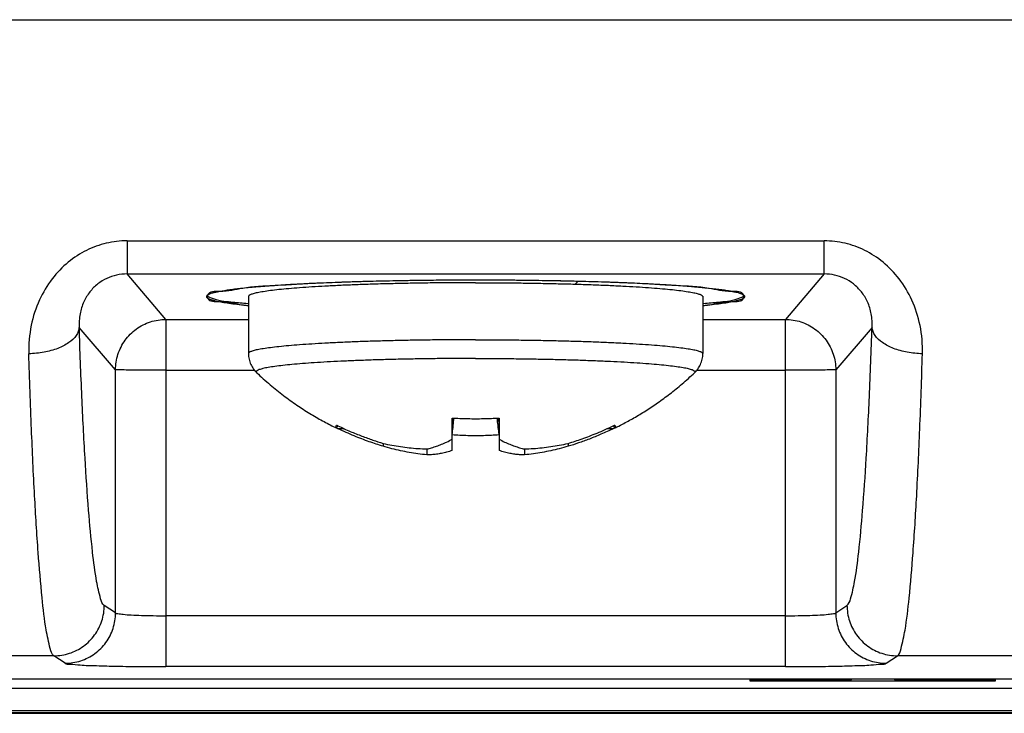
# Model space of a CAD drawing. Header units: inches. Extents: x 0 to 34, y 0 to 22.
# Tile 53 of 69: x 19.462 to 20.047, y 4.653 to 5.066. Entities that reach past the tile are written whole.
import ezdxf

# ---------------------------------------------------------------- set-up
doc = ezdxf.new("R2010")
doc.units = ezdxf.units.IN
doc.header["$LTSCALE"] = 1.87
doc.header["$MEASUREMENT"] = 0
doc.layers.get('0').update_dxf_attribs({"linetype": 'CONTINUOUS'})
doc.layers.add('COSMETIC', color=7, linetype='CONTINUOUS')
doc.layers.add('DATUMCURVES', color=7, linetype='CONTINUOUS')

msp = doc.modelspace()

# ---------------------------------------------------------------- linework, layer by layer
at = {"color": 7, "linetype": 'CONTINUOUS'}
for p, q in [((19.09676, 5.06567), (20.36947, 5.06567)), ((19.52595, 4.93424), (19.52595, 4.91455)), ((19.52596, 4.93424), (19.94027, 4.93424)), ((19.94027, 4.91455), (19.94027, 4.93424)), ((19.52595, 4.91455), (19.94027, 4.91455)), ((19.54908, 4.88757), (19.52595, 4.91455)), ((19.94027, 4.91455), (19.91714, 4.88757)), ((19.59811, 4.90111), (19.59811, 4.86723)), ((19.86811, 4.90111), (19.86811, 4.86723)), ((19.54908, 4.88757), (19.59811, 4.88757)), ((19.54908, 4.88757), (19.54908, 4.6812)), ((19.86811, 4.88757), (19.91714, 4.88757)), ((19.91714, 4.6812), (19.91714, 4.88757)), ((19.51912, 4.85761), (19.49758, 4.88274)), ((19.96865, 4.88274), (19.9471, 4.85761)), ((19.51912, 4.71318), (19.51912, 4.85761)), ((19.54908, 4.85736), (19.60173, 4.85736)), ((19.8645, 4.85736), (19.91714, 4.85736)), ((19.9471, 4.85761), (19.9471, 4.71318)), ((19.71911, 4.80965), (19.71911, 4.82847)), ((19.74711, 4.82847), (19.74711, 4.80965)), ((19.6504, 4.82305), (19.65027, 4.82308)), ((19.65506, 4.82262), (19.6513, 4.82262)), ((19.81492, 4.82262), (19.8111, 4.82262)), ((19.81595, 4.82308), (19.81582, 4.82305)), ((19.67811, 4.81386), (19.67811, 4.81215)), ((19.70411, 4.81057), (19.70411, 4.80703)), ((19.76212, 4.81057), (19.76212, 4.80703)), ((19.78811, 4.81386), (19.78811, 4.81215)), ((19.51912, 4.71318), (19.51246, 4.71762)), ((19.9471, 4.71318), (19.95377, 4.71762)), ((19.91714, 4.71145), (19.54908, 4.71145)), ((19.4825, 4.68763), (18.20474, 4.68763)), ((19.48916, 4.68319), (19.4825, 4.68763)), ((19.97706, 4.68319), (19.98373, 4.68763)), ((21.72248, 4.68763), (19.98373, 4.68763)), ((19.91714, 4.6812), (19.54908, 4.6812)), ((20.55748, 4.67369), (18.64974, 4.67369)), ((20.55277, 4.66816), (18.65277, 4.66818)), ((18.44766, 4.65346), (21.47956, 4.65346)), ((21.47906, 4.65377), (18.44817, 4.65377)), ((18.64974, 4.65514), (20.55748, 4.65514))]:
    msp.add_line(p, q, dxfattribs=at)
for points, knots in [([(19.52596, 4.93424), (19.52182, 4.93424), (19.51349, 4.93328), (19.50153, 4.92896), (19.4905, 4.92178), (19.48087, 4.91177), (19.47325, 4.899), (19.46836, 4.8838), (19.46745, 4.87278), (19.46762, 4.86711)], [0, 0, 0, 0, 0.125114, 0.25135, 0.382015, 0.520222, 0.668503, 0.828372, 1, 1, 1, 1]), ([(19.9986, 4.86711), (19.99877, 4.87276), (19.99787, 4.88377), (19.99299, 4.89897), (19.98538, 4.91174), (19.97575, 4.92176), (19.96472, 4.92894), (19.95275, 4.93327), (19.94441, 4.93424), (19.94027, 4.93424)], [0, 0, 0, 0, 0.171244, 0.331072, 0.479403, 0.617648, 0.74834, 0.874672, 1, 1, 1, 1]), ([(19.52595, 4.91455), (19.52389, 4.91456), (19.51975, 4.91412), (19.51381, 4.91212), (19.50835, 4.90875), (19.50362, 4.90403), (19.49994, 4.89796), (19.49769, 4.8907), (19.4974, 4.88544), (19.49758, 4.88274)], [0, 0, 0, 0, 0.129131, 0.258262, 0.390068, 0.527565, 0.673604, 0.830546, 1, 1, 1, 1]), ([(19.73311, 4.91088), (19.72202, 4.91088), (19.70032, 4.91075), (19.669, 4.91012), (19.64034, 4.90923), (19.61618, 4.90767), (19.59587, 4.90682), (19.58642, 4.90422), (19.58094, 4.90413)], [0, 0, 0, 0, 0.218244, 0.426987, 0.617147, 0.780471, 0.90991, 1, 1, 1, 1]), ([(19.73311, 4.90936), (19.72949, 4.90936), (19.72227, 4.90934), (19.7115, 4.90926), (19.70087, 4.90913), (19.69045, 4.90894), (19.68031, 4.90871), (19.67051, 4.90843), (19.66111, 4.9081), (19.65219, 4.90772), (19.64378, 4.90731), (19.63596, 4.90685), (19.62876, 4.90636), (19.62225, 4.90583), (19.61645, 4.90528), (19.6114, 4.9047), (19.60714, 4.9041), (19.60372, 4.90349), (19.60106, 4.90288), (19.59938, 4.90225), (19.59825, 4.90173), (19.59816, 4.90123), (19.59816, 4.90111)], [0, 0, 0, 0, 0.07994, 0.159364, 0.237757, 0.314615, 0.389441, 0.461752, 0.531081, 0.596982, 0.659031, 0.71683, 0.770008, 0.818229, 0.861187, 0.898618, 0.930297, 0.956053, 0.975777, 0.989487, 0.997558, 1, 1, 1, 1]), ([(19.79383, 4.91015), (19.78467, 4.91037), (19.76445, 4.91076), (19.7442, 4.91088), (19.73311, 4.91088)], [0, 0, 0, 0, 0.45225, 1, 1, 1, 1]), ([(19.73311, 4.90936), (19.73673, 4.90936), (19.74395, 4.90934), (19.75472, 4.90926), (19.76535, 4.90913), (19.77577, 4.90894), (19.78591, 4.90871), (19.79572, 4.90843), (19.80511, 4.9081), (19.81404, 4.90772), (19.82244, 4.90731), (19.83027, 4.90685), (19.83746, 4.90636), (19.84398, 4.90583), (19.84978, 4.90528), (19.85482, 4.9047), (19.85908, 4.9041), (19.86251, 4.90349), (19.86516, 4.90288), (19.86685, 4.90225), (19.86797, 4.90173), (19.86807, 4.90123), (19.86807, 4.90111)], [0, 0, 0, 0, 0.07994, 0.159364, 0.237757, 0.314615, 0.389441, 0.461752, 0.531081, 0.596982, 0.659031, 0.71683, 0.770008, 0.818229, 0.861187, 0.898618, 0.930297, 0.956053, 0.975777, 0.989487, 0.997558, 1, 1, 1, 1]), ([(19.88528, 4.90413), (19.8798, 4.90422), (19.87035, 4.90682), (19.85005, 4.90767), (19.82589, 4.90923), (19.80641, 4.90983), (19.79529, 4.91011), (19.79383, 4.91015)], [0, 0, 0, 0, 0.14976, 0.364932, 0.636431, 0.952541, 1, 1, 1, 1]), ([(19.96865, 4.88274), (19.96882, 4.88543), (19.96854, 4.89068), (19.96629, 4.89795), (19.96261, 4.90401), (19.95789, 4.90874), (19.95243, 4.91211), (19.94648, 4.91412), (19.94234, 4.91456), (19.94028, 4.91455)], [0, 0, 0, 0, 0.169058, 0.325965, 0.472057, 0.609592, 0.741426, 0.870656, 1, 1, 1, 1]), ([(19.58094, 4.90413), (19.57806, 4.90409), (19.57425, 4.90435), (19.57383, 4.90147), (19.57383, 4.90111)], [0, 0, 0, 0, 0.876341, 1, 1, 1, 1]), ([(19.89239, 4.90111), (19.89239, 4.90147), (19.89197, 4.90435), (19.88817, 4.90409), (19.88528, 4.90413)], [0, 0, 0, 0, 0.123659, 1, 1, 1, 1]), ([(19.57383, 4.90111), (19.57383, 4.90076), (19.57425, 4.89788), (19.58438, 4.89858), (19.59136, 4.89665), (19.59688, 4.89587), (19.59809, 4.89572)], [0, 0, 0, 0, 0.039695, 0.321002, 0.854886, 1, 1, 1, 1]), ([(19.57712, 4.89994), (19.58208, 4.89838), (19.58779, 4.89804), (19.59466, 4.89734), (19.59772, 4.89703)], [0, 0, 0, 0, 0.569267, 1, 1, 1, 1]), ([(19.86814, 4.89572), (19.86934, 4.89587), (19.87487, 4.89665), (19.88184, 4.89858), (19.89197, 4.89788), (19.89239, 4.90076), (19.89239, 4.90111)], [0, 0, 0, 0, 0.145114, 0.678998, 0.960305, 1, 1, 1, 1]), ([(19.86851, 4.89703), (19.87156, 4.89734), (19.87844, 4.89804), (19.88414, 4.89838), (19.8891, 4.89994)], [0, 0, 0, 0, 0.430733, 1, 1, 1, 1]), ([(19.51912, 4.85761), (19.51913, 4.8607), (19.52013, 4.86696), (19.52443, 4.87542), (19.53117, 4.88219), (19.53965, 4.88654), (19.54595, 4.88756), (19.54908, 4.88757)], [0, 0, 0, 0, 0.198037, 0.398403, 0.598877, 0.799508, 1, 1, 1, 1]), ([(19.91714, 4.88757), (19.92026, 4.88756), (19.92655, 4.88655), (19.93502, 4.88221), (19.94175, 4.87548), (19.94608, 4.86701), (19.94709, 4.86073), (19.9471, 4.85761)], [0, 0, 0, 0, 0.199939, 0.40002, 0.600132, 0.800155, 1, 1, 1, 1]), ([(19.49758, 4.88274), (19.49744, 4.88107), (19.4959, 4.87747), (19.4912, 4.87327), (19.48457, 4.86996), (19.47649, 4.86777), (19.47064, 4.86718), (19.46762, 4.86711)], [0, 0, 0, 0, 0.139143, 0.308565, 0.514244, 0.749292, 1, 1, 1, 1]), ([(19.51246, 4.71762), (19.51121, 4.71846), (19.50959, 4.72373), (19.5073, 4.73395), (19.50511, 4.75174), (19.50285, 4.7761), (19.50081, 4.80691), (19.49899, 4.84313), (19.49802, 4.86901), (19.49758, 4.88274)], [0, 0, 0, 0, 0.02705, 0.090136, 0.19632, 0.345754, 0.533097, 0.752327, 1, 1, 1, 1]), ([(19.95377, 4.71762), (19.955, 4.71845), (19.95662, 4.72368), (19.95891, 4.73386), (19.96111, 4.75163), (19.96337, 4.77599), (19.96541, 4.80685), (19.96723, 4.84311), (19.9682, 4.86902), (19.96865, 4.88274)], [0, 0, 0, 0, 0.02683, 0.089602, 0.195562, 0.344994, 0.532693, 0.75239, 1, 1, 1, 1]), ([(19.99861, 4.8671), (19.99559, 4.86718), (19.98973, 4.86777), (19.98165, 4.86996), (19.97502, 4.87327), (19.97032, 4.87747), (19.96879, 4.88107), (19.96865, 4.88274)], [0, 0, 0, 0, 0.250718, 0.48577, 0.691447, 0.860863, 1, 1, 1, 1]), ([(19.73311, 4.87547), (19.72949, 4.87547), (19.72227, 4.87545), (19.7115, 4.87537), (19.70087, 4.87524), (19.69045, 4.87506), (19.68031, 4.87482), (19.67051, 4.87454), (19.66111, 4.87421), (19.65219, 4.87384), (19.64378, 4.87342), (19.63596, 4.87296), (19.62876, 4.87247), (19.62225, 4.87195), (19.61645, 4.87139), (19.6114, 4.87081), (19.60714, 4.87022), (19.60372, 4.8696), (19.60106, 4.869), (19.59938, 4.86836), (19.59825, 4.86784), (19.59816, 4.86734), (19.59816, 4.86723)], [0, 0, 0, 0, 0.07994, 0.159364, 0.237757, 0.314615, 0.389441, 0.461752, 0.531081, 0.596982, 0.659031, 0.71683, 0.770008, 0.818229, 0.861187, 0.898618, 0.930297, 0.956053, 0.975777, 0.989487, 0.997558, 1, 1, 1, 1]), ([(19.73311, 4.87547), (19.73673, 4.87547), (19.74395, 4.87545), (19.75472, 4.87537), (19.76535, 4.87524), (19.77577, 4.87506), (19.78591, 4.87482), (19.79572, 4.87454), (19.80511, 4.87421), (19.81404, 4.87384), (19.82244, 4.87342), (19.83027, 4.87296), (19.83746, 4.87247), (19.84398, 4.87195), (19.84978, 4.87139), (19.85482, 4.87081), (19.85908, 4.87022), (19.86251, 4.8696), (19.86516, 4.869), (19.86685, 4.86836), (19.86797, 4.86784), (19.86807, 4.86734), (19.86807, 4.86723)], [0, 0, 0, 0, 0.07994, 0.159364, 0.237757, 0.314615, 0.389441, 0.461752, 0.531081, 0.596982, 0.659031, 0.71683, 0.770008, 0.818229, 0.861187, 0.898618, 0.930297, 0.956053, 0.975777, 0.989487, 0.997558, 1, 1, 1, 1]), ([(19.4825, 4.68763), (19.4812, 4.68857), (19.47967, 4.6943), (19.47731, 4.70539), (19.47516, 4.72473), (19.47289, 4.7512), (19.47085, 4.78469), (19.46903, 4.82406), (19.46807, 4.85219), (19.46762, 4.86711)], [0, 0, 0, 0, 0.026619, 0.089528, 0.195666, 0.345183, 0.532682, 0.75209, 1, 1, 1, 1]), ([(19.59811, 4.86723), (19.59811, 4.86611), (19.59835, 4.86389), (19.5994, 4.86077), (19.60099, 4.85807), (19.60233, 4.85655), (19.60303, 4.85588)], [0, 0, 0, 0, 0.263555, 0.523623, 0.772047, 1, 1, 1, 1]), ([(19.73311, 4.86435), (19.72952, 4.86435), (19.72237, 4.86433), (19.71171, 4.86425), (19.70119, 4.86412), (19.69088, 4.86393), (19.68087, 4.86369), (19.67121, 4.86341), (19.66198, 4.86307), (19.65323, 4.86269), (19.64503, 4.86227), (19.63742, 4.86181), (19.63048, 4.86131), (19.62423, 4.86079), (19.61873, 4.86023), (19.614, 4.85965), (19.61009, 4.85904), (19.60702, 4.85846), (19.60477, 4.8578), (19.60339, 4.85731), (19.6026, 4.85645), (19.60288, 4.85604), (19.60303, 4.85589)], [0, 0, 0, 0, 0.081673, 0.16279, 0.242799, 0.321156, 0.397328, 0.470798, 0.541065, 0.607655, 0.670114, 0.728022, 0.78099, 0.828662, 0.870723, 0.906903, 0.936979, 0.960788, 0.978259, 0.989518, 0.99554, 1, 1, 1, 1]), ([(19.73311, 4.86435), (19.7367, 4.86435), (19.74385, 4.86433), (19.75452, 4.86425), (19.76504, 4.86412), (19.77534, 4.86393), (19.78536, 4.86369), (19.79501, 4.86341), (19.80425, 4.86307), (19.813, 4.86269), (19.8212, 4.86227), (19.8288, 4.86181), (19.83575, 4.86131), (19.842, 4.86079), (19.8475, 4.86023), (19.85222, 4.85965), (19.85614, 4.85904), (19.85921, 4.85846), (19.86145, 4.8578), (19.86284, 4.85731), (19.86363, 4.85645), (19.86334, 4.85604), (19.86319, 4.85589)], [0, 0, 0, 0, 0.081673, 0.16279, 0.242799, 0.321156, 0.397328, 0.470798, 0.541065, 0.607655, 0.670114, 0.728022, 0.78099, 0.828662, 0.870723, 0.906903, 0.936979, 0.960788, 0.978259, 0.989518, 0.99554, 1, 1, 1, 1]), ([(19.8632, 4.85588), (19.86389, 4.85655), (19.86523, 4.85806), (19.86682, 4.86076), (19.86787, 4.86388), (19.86811, 4.86611), (19.86811, 4.86723)], [0, 0, 0, 0, 0.227445, 0.47502, 0.734966, 1, 1, 1, 1]), ([(19.98373, 4.68763), (19.98501, 4.68856), (19.98655, 4.69426), (19.9889, 4.7053), (19.99106, 4.72461), (19.99333, 4.75109), (19.99537, 4.78463), (19.99719, 4.82405), (19.99816, 4.8522), (19.9986, 4.86711)], [0, 0, 0, 0, 0.026409, 0.089017, 0.194944, 0.344468, 0.532324, 0.752189, 1, 1, 1, 1]), ([(19.54908, 4.85736), (19.54609, 4.85736), (19.54038, 4.85737), (19.53248, 4.85742), (19.5261, 4.85742), (19.52183, 4.85757), (19.51973, 4.85751), (19.51912, 4.85761)], [0, 0, 0, 0, 0.299427, 0.571452, 0.791184, 0.938519, 1, 1, 1, 1]), ([(19.9471, 4.85761), (19.94651, 4.85751), (19.94442, 4.85757), (19.94017, 4.85742), (19.93378, 4.85742), (19.92586, 4.85737), (19.92014, 4.85736), (19.91714, 4.85736)], [0, 0, 0, 0, 0.060487, 0.207396, 0.427112, 0.699737, 1, 1, 1, 1]), ([(19.60303, 4.85588), (19.6056, 4.85344), (19.6108, 4.84877), (19.61877, 4.84238), (19.62667, 4.8367), (19.63441, 4.8317), (19.64197, 4.82732), (19.64726, 4.82456), (19.65001, 4.82321), (19.65027, 4.82308)], [0, 0, 0, 0, 0.184688, 0.362549, 0.530644, 0.689836, 0.841286, 0.984597, 1, 1, 1, 1]), ([(19.81595, 4.82308), (19.81742, 4.8238), (19.82119, 4.8257), (19.82729, 4.82903), (19.83429, 4.83326), (19.84142, 4.838), (19.84866, 4.84332), (19.85599, 4.84927), (19.86079, 4.8536), (19.8632, 4.85588)], [0, 0, 0, 0, 0.084762, 0.219558, 0.361106, 0.509341, 0.664549, 0.827595, 1, 1, 1, 1]), ([(19.71911, 4.82847), (19.71912, 4.82855), (19.71914, 4.82871), (19.71915, 4.82887), (19.71916, 4.82896)], [0, 0, 0, 0, 0.498258, 1, 1, 1, 1]), ([(19.71916, 4.82896), (19.7207, 4.82886), (19.72379, 4.82871), (19.72844, 4.82857), (19.73155, 4.82854), (19.73311, 4.82854)], [0, 0, 0, 0, 0.331706, 0.664959, 1, 1, 1, 1]), ([(19.73311, 4.82854), (19.73467, 4.82854), (19.73778, 4.82857), (19.74243, 4.82871), (19.74552, 4.82886), (19.74706, 4.82896)], [0, 0, 0, 0, 0.334984, 0.668228, 1, 1, 1, 1]), ([(19.74706, 4.82896), (19.74707, 4.82887), (19.74709, 4.82871), (19.7471, 4.82855), (19.74711, 4.82847)], [0, 0, 0, 0, 0.501749, 1, 1, 1, 1]), ([(19.65028, 4.82309), (19.65022, 4.82313), (19.65003, 4.82335), (19.65018, 4.82396), (19.6503, 4.82445), (19.6504, 4.82476)], [0, 0, 0, 0, 0.10813, 0.435004, 1, 1, 1, 1]), ([(19.6504, 4.82476), (19.65055, 4.82469), (19.65085, 4.82454), (19.65115, 4.8244), (19.6513, 4.82433)], [0, 0, 0, 0, 0.500512, 1, 1, 1, 1]), ([(19.6513, 4.82262), (19.65115, 4.82269), (19.65085, 4.82284), (19.65055, 4.82298), (19.6504, 4.82305)], [0, 0, 0, 0, 0.499436, 1, 1, 1, 1]), ([(19.6513, 4.82433), (19.65372, 4.82316), (19.65843, 4.82102), (19.66536, 4.81821), (19.67186, 4.81585), (19.67607, 4.81448), (19.67811, 4.81386)], [0, 0, 0, 0, 0.28007, 0.538675, 0.778081, 1, 1, 1, 1]), ([(19.67811, 4.81215), (19.67535, 4.81299), (19.66958, 4.8149), (19.66062, 4.81835), (19.65448, 4.82109), (19.6513, 4.82262)], [0, 0, 0, 0, 0.300524, 0.632415, 1, 1, 1, 1]), ([(19.78811, 4.81386), (19.79087, 4.8147), (19.79664, 4.81661), (19.80561, 4.82005), (19.81174, 4.8228), (19.81492, 4.82433)], [0, 0, 0, 0, 0.300524, 0.632415, 1, 1, 1, 1]), ([(19.81492, 4.82262), (19.8125, 4.82145), (19.80779, 4.81931), (19.80087, 4.8165), (19.79437, 4.81414), (19.79015, 4.81277), (19.78811, 4.81215)], [0, 0, 0, 0, 0.28007, 0.538675, 0.778081, 1, 1, 1, 1]), ([(19.81492, 4.82433), (19.81507, 4.8244), (19.81537, 4.82454), (19.81567, 4.82469), (19.81582, 4.82476)], [0, 0, 0, 0, 0.499444, 1, 1, 1, 1]), ([(19.81582, 4.82305), (19.81567, 4.82298), (19.81537, 4.82284), (19.81507, 4.82269), (19.81492, 4.82262)], [0, 0, 0, 0, 0.500571, 1, 1, 1, 1]), ([(19.81582, 4.82476), (19.81593, 4.82445), (19.81604, 4.82396), (19.81619, 4.82335), (19.816, 4.82313), (19.81594, 4.82309)], [0, 0, 0, 0, 0.565001, 0.891878, 1, 1, 1, 1]), ([(19.70411, 4.81057), (19.70507, 4.81078), (19.70701, 4.81127), (19.70993, 4.81219), (19.7129, 4.81332), (19.71599, 4.8147), (19.71805, 4.81578), (19.71911, 4.81637)], [0, 0, 0, 0, 0.183589, 0.371889, 0.567755, 0.774897, 1, 1, 1, 1]), ([(19.73311, 4.81841), (19.73155, 4.81841), (19.72844, 4.81844), (19.72379, 4.81859), (19.7207, 4.81876), (19.71916, 4.81886)], [0, 0, 0, 0, 0.334953, 0.668189, 1, 1, 1, 1]), ([(19.74706, 4.81886), (19.74552, 4.81876), (19.74243, 4.81859), (19.73778, 4.81844), (19.73467, 4.81841), (19.73311, 4.81841)], [0, 0, 0, 0, 0.331745, 0.66499, 1, 1, 1, 1]), ([(19.74711, 4.81637), (19.74817, 4.81578), (19.75024, 4.8147), (19.75332, 4.81332), (19.7563, 4.81219), (19.75921, 4.81127), (19.76115, 4.81078), (19.76212, 4.81057)], [0, 0, 0, 0, 0.225103, 0.432245, 0.628111, 0.816411, 1, 1, 1, 1]), ([(19.67811, 4.81386), (19.67986, 4.81347), (19.68332, 4.81276), (19.68849, 4.81191), (19.69362, 4.81126), (19.69882, 4.8108), (19.70233, 4.81062), (19.70411, 4.81057)], [0, 0, 0, 0, 0.20517, 0.403326, 0.598957, 0.79669, 1, 1, 1, 1]), ([(19.70411, 4.80703), (19.70233, 4.80721), (19.69882, 4.80763), (19.69362, 4.80846), (19.68848, 4.80947), (19.68331, 4.81069), (19.67986, 4.81164), (19.67811, 4.81215)], [0, 0, 0, 0, 0.202283, 0.399531, 0.595172, 0.793821, 1, 1, 1, 1]), ([(19.71911, 4.80965), (19.71805, 4.80928), (19.71597, 4.80864), (19.71289, 4.80792), (19.70991, 4.80741), (19.70699, 4.80711), (19.70506, 4.80703), (19.70411, 4.80703)], [0, 0, 0, 0, 0.22057, 0.425565, 0.621486, 0.812002, 1, 1, 1, 1]), ([(19.76212, 4.80703), (19.76116, 4.80703), (19.75923, 4.80711), (19.75631, 4.80741), (19.75334, 4.80792), (19.75025, 4.80864), (19.74818, 4.80928), (19.74711, 4.80965)], [0, 0, 0, 0, 0.187998, 0.378514, 0.574435, 0.77943, 1, 1, 1, 1]), ([(19.76212, 4.81057), (19.7639, 4.81062), (19.7674, 4.8108), (19.7726, 4.81126), (19.77773, 4.81191), (19.7829, 4.81276), (19.78636, 4.81347), (19.78811, 4.81386)], [0, 0, 0, 0, 0.20331, 0.401043, 0.596674, 0.79483, 1, 1, 1, 1]), ([(19.78811, 4.81215), (19.78636, 4.81164), (19.78291, 4.81069), (19.77774, 4.80947), (19.77261, 4.80846), (19.76741, 4.80763), (19.7639, 4.80721), (19.76212, 4.80703)], [0, 0, 0, 0, 0.206179, 0.404828, 0.600469, 0.797717, 1, 1, 1, 1]), ([(19.4825, 4.68763), (19.48562, 4.68763), (19.49191, 4.68864), (19.50039, 4.69298), (19.50712, 4.69972), (19.51145, 4.7082), (19.51245, 4.7145), (19.51246, 4.71762)], [0, 0, 0, 0, 0.199867, 0.399852, 0.599916, 0.79999, 1, 1, 1, 1]), ([(19.95377, 4.71762), (19.95377, 4.7145), (19.95477, 4.7082), (19.9591, 4.69972), (19.96584, 4.69298), (19.97431, 4.68864), (19.9806, 4.68763), (19.98373, 4.68763)], [0, 0, 0, 0, 0.200009, 0.400083, 0.600147, 0.800133, 1, 1, 1, 1]), ([(19.48916, 4.68319), (19.49229, 4.68319), (19.49858, 4.6842), (19.50705, 4.68854), (19.51379, 4.69528), (19.51812, 4.70377), (19.51912, 4.71006), (19.51912, 4.71318)], [0, 0, 0, 0, 0.199872, 0.399862, 0.599927, 0.799998, 1, 1, 1, 1]), ([(19.51912, 4.71318), (19.51943, 4.71282), (19.52116, 4.71269), (19.52411, 4.71217), (19.52889, 4.71192), (19.53483, 4.71164), (19.54172, 4.71149), (19.54657, 4.71145), (19.54907, 4.71145)], [0, 0, 0, 0, 0.04733, 0.153739, 0.313379, 0.516458, 0.750261, 1, 1, 1, 1]), ([(19.91715, 4.71145), (19.91966, 4.71145), (19.9245, 4.71149), (19.93139, 4.71164), (19.93733, 4.71192), (19.94211, 4.71217), (19.94506, 4.71269), (19.94679, 4.71282), (19.9471, 4.71318)], [0, 0, 0, 0, 0.249739, 0.483542, 0.68662, 0.846261, 0.952669, 1, 1, 1, 1]), ([(19.9471, 4.71318), (19.94711, 4.71006), (19.94811, 4.70377), (19.95244, 4.69528), (19.95917, 4.68854), (19.96765, 4.6842), (19.97394, 4.68319), (19.97706, 4.68319)], [0, 0, 0, 0, 0.200002, 0.400073, 0.600139, 0.800128, 1, 1, 1, 1]), ([(19.48916, 4.68319), (19.48993, 4.68268), (19.49319, 4.68272), (19.49921, 4.68198), (19.50868, 4.68177), (19.52058, 4.68141), (19.53436, 4.68125), (19.54406, 4.6812), (19.54908, 4.6812)], [0, 0, 0, 0, 0.04587, 0.151904, 0.311538, 0.514848, 0.749038, 1, 1, 1, 1]), ([(19.91714, 4.6812), (19.92216, 4.6812), (19.93186, 4.68125), (19.94564, 4.68141), (19.95755, 4.68177), (19.96702, 4.68198), (19.97304, 4.68272), (19.9763, 4.68268), (19.97706, 4.68319)], [0, 0, 0, 0, 0.250962, 0.485152, 0.688462, 0.848096, 0.95413, 1, 1, 1, 1])]:
    msp.add_open_spline(points, degree=3, knots=knots, dxfattribs=at)
for points in [[(19.57347, 4.90153), (19.57415, 4.90094), (19.57571, 4.90038), (19.57712, 4.89994)], [(19.8891, 4.89994), (19.89052, 4.90038), (19.89207, 4.90094), (19.89275, 4.90153)], [(19.59772, 4.89703), (19.59785, 4.89702), (19.59798, 4.897), (19.59811, 4.89699)], [(19.86811, 4.89699), (19.86824, 4.897), (19.86838, 4.89702), (19.86851, 4.89703)], [(19.71911, 4.82683), (19.71918, 4.82737), (19.71924, 4.82791), (19.7193, 4.82844)], [(19.7193, 4.82844), (19.71932, 4.82861), (19.71934, 4.82877), (19.71936, 4.82893)], [(19.7193, 4.82009), (19.71962, 4.82303), (19.71995, 4.82597), (19.7203, 4.8289)], [(19.71986, 4.82674), (19.71994, 4.82747), (19.72003, 4.82819), (19.72011, 4.82891)], [(19.74693, 4.82009), (19.7466, 4.82303), (19.74627, 4.82597), (19.74593, 4.8289)], [(19.74636, 4.82674), (19.74628, 4.82747), (19.7462, 4.82819), (19.74611, 4.82891)], [(19.74692, 4.82844), (19.7469, 4.82861), (19.74688, 4.82877), (19.74687, 4.82893)], [(19.74711, 4.82683), (19.74705, 4.82737), (19.74699, 4.82791), (19.74692, 4.82844)], [(19.6504, 4.82305), (19.65066, 4.82344), (19.65092, 4.82382), (19.65117, 4.8242)], [(19.65117, 4.8242), (19.65121, 4.82425), (19.65124, 4.8243), (19.65127, 4.82435)], [(19.71911, 4.82012), (19.71936, 4.82233), (19.71961, 4.82453), (19.71986, 4.82674)], [(19.74711, 4.82012), (19.74687, 4.82233), (19.74662, 4.82453), (19.74636, 4.82674)], [(19.81505, 4.8242), (19.81502, 4.82425), (19.81498, 4.8243), (19.81495, 4.82435)], [(19.81582, 4.82305), (19.81557, 4.82344), (19.81531, 4.82382), (19.81505, 4.8242)], [(19.71916, 4.81886), (19.71921, 4.81927), (19.71925, 4.81968), (19.7193, 4.82009)], [(19.74706, 4.81886), (19.74702, 4.81927), (19.74697, 4.81968), (19.74693, 4.82009)]]:
    msp.add_open_spline(points, degree=3, dxfattribs=at)
at = {"layer": 'COSMETIC', "color": 7, "linetype": 'CONTINUOUS'}
for p, q in [((19.63934, 4.90903), (19.6388, 4.909)), ((19.66834, 4.91005), (19.66773, 4.91003)), ((19.70017, 4.91067), (19.69952, 4.91066)), ((19.73345, 4.91088), (19.73278, 4.91088)), ((19.7667, 4.91066), (19.76605, 4.91067)), ((19.7985, 4.91003), (19.79789, 4.91005)), ((19.82743, 4.909), (19.82689, 4.90903)), ((19.58105, 4.90415), (19.58084, 4.90411)), ((19.59472, 4.90602), (19.59438, 4.90598)), ((19.61443, 4.90767), (19.61399, 4.90764)), ((19.85224, 4.90764), (19.85179, 4.90767)), ((19.87184, 4.90598), (19.87151, 4.90602)), ((19.88538, 4.90411), (19.88518, 4.90415))]:
    msp.add_line(p, q, dxfattribs=at)
at = {"layer": 'COSMETIC', "color": 2, "linetype": 'CONTINUOUS'}
msp.add_line((19.79225, 4.90852), (19.79383, 4.9101), dxfattribs=at)
at = {"layer": 'COSMETIC', "color": 7, "linetype": 'CONTINUOUS'}
for points, knots in [([(19.6388, 4.909, 1.55829), (19.63779, 4.90896, 1.55753), (19.6363, 4.90889, 1.55642), (19.63426, 4.9088, 1.55486), (19.63205, 4.90869, 1.55306), (19.62938, 4.90855, 1.55087), (19.62302, 4.90822, 1.54539), (19.61817, 4.90791, 1.54038), (19.61443, 4.90767, 1.53639)], [0, 0, 0, 0, 0.125, 0.1875, 0.25, 0.375, 0.5, 1, 1, 1, 1]), ([(19.66773, 4.91003, 1.57504), (19.66659, 4.91, 1.57451), (19.6649, 4.90995, 1.57373), (19.66258, 4.90988, 1.57263), (19.66005, 4.9098, 1.57133), (19.65697, 4.90971, 1.56974), (19.64961, 4.90946, 1.5657), (19.64383, 4.90922, 1.56181), (19.63934, 4.90903, 1.55868)], [0, 0, 0, 0, 0.125, 0.1875, 0.25, 0.375, 0.5, 1, 1, 1, 1]), ([(19.69952, 4.91066, 1.58543), (19.6983, 4.91065, 1.58514), (19.69648, 4.91062, 1.58473), (19.69398, 4.91059, 1.58413), (19.69123, 4.91054, 1.58339), (19.68789, 4.91048, 1.58247), (19.67986, 4.91034, 1.58005), (19.67338, 4.91018, 1.57744), (19.66834, 4.91005, 1.57531)], [0, 0, 0, 0, 0.125, 0.1875, 0.25, 0.375, 0.5, 1, 1, 1, 1]), ([(19.72976, 4.91088, 1.58895), (19.72865, 4.91088, 1.58891), (19.72699, 4.91087, 1.58886), (19.7247, 4.91087, 1.58876), (19.72214, 4.91086, 1.58859), (19.71904, 4.91084, 1.58836), (19.71401, 4.91082, 1.58789), (19.70785, 4.91076, 1.58702), (19.70275, 4.9107, 1.58606), (19.70017, 4.91067, 1.58556)], [0, 0, 0, 0, 0.125, 0.1875, 0.25, 0.375, 0.5, 0.75, 1, 1, 1, 1]), ([(19.73278, 4.91088, 1.58898), (19.73243, 4.91088, 1.58898), (19.7317, 4.91088, 1.58898), (19.73089, 4.91088, 1.58897), (19.73009, 4.91088, 1.58896), (19.72976, 4.91088, 1.58895)], [0, 0, 0, 0, 0.375, 0.75, 1, 1, 1, 1]), ([(19.73646, 4.91088, 1.58895), (19.73611, 4.91088, 1.58896), (19.73539, 4.91088, 1.58897), (19.73458, 4.91088, 1.58898), (19.73377, 4.91088, 1.58898), (19.73345, 4.91088, 1.58898)], [0, 0, 0, 0, 0.375, 0.75, 1, 1, 1, 1]), ([(19.76605, 4.91067, 1.58556), (19.76496, 4.91069, 1.58578), (19.76333, 4.91071, 1.5861), (19.76108, 4.91073, 1.58653), (19.75855, 4.91076, 1.58693), (19.75547, 4.91079, 1.58742), (19.75047, 4.91083, 1.58809), (19.74428, 4.91086, 1.58864), (19.73909, 4.91087, 1.58885), (19.73646, 4.91088, 1.58895)], [0, 0, 0, 0, 0.125, 0.1875, 0.25, 0.375, 0.5, 0.75, 1, 1, 1, 1]), ([(19.79789, 4.91005, 1.57531), (19.79673, 4.91008, 1.5758), (19.79502, 4.91012, 1.57654), (19.79264, 4.91018, 1.57752), (19.78998, 4.91024, 1.57853), (19.78674, 4.91032, 1.57975), (19.77881, 4.91049, 1.5825), (19.77204, 4.91059, 1.58419), (19.7667, 4.91066, 1.58543)], [0, 0, 0, 0, 0.125, 0.1875, 0.25, 0.375, 0.5, 1, 1, 1, 1]), ([(19.82689, 4.90903, 1.55868), (19.82586, 4.90907, 1.5594), (19.82434, 4.90914, 1.56047), (19.82222, 4.90923, 1.56193), (19.81983, 4.90932, 1.56347), (19.81691, 4.90944, 1.56533), (19.80973, 4.9097, 1.56967), (19.80345, 4.90989, 1.57272), (19.7985, 4.91003, 1.57504)], [0, 0, 0, 0, 0.125, 0.1875, 0.25, 0.375, 0.5, 1, 1, 1, 1]), ([(19.85179, 4.90767, 1.53639), (19.85093, 4.90772, 1.53731), (19.84967, 4.90781, 1.53867), (19.8479, 4.90792, 1.54054), (19.84588, 4.90804, 1.54254), (19.84342, 4.90819, 1.54497), (19.8373, 4.90854, 1.5507), (19.8318, 4.9088, 1.55499), (19.82743, 4.909, 1.55829)], [0, 0, 0, 0, 0.125, 0.1875, 0.25, 0.375, 0.5, 1, 1, 1, 1]), ([(19.57994, 4.90394, 1.47544), (19.57963, 4.90387, 1.47437), (19.57917, 4.90378, 1.47278), (19.57856, 4.90364, 1.47058), (19.57793, 4.90349, 1.4681), (19.57718, 4.9033, 1.46508), (19.57609, 4.903, 1.46016), (19.57501, 4.90263, 1.45405), (19.57435, 4.90231, 1.44891), (19.57402, 4.90216, 1.44631)], [0, 0, 0, 0, 0.125, 0.1875, 0.25, 0.375, 0.5, 0.75, 1, 1, 1, 1]), ([(19.58084, 4.90411, 1.47832), (19.58073, 4.90409, 1.47798), (19.58051, 4.90405, 1.47729), (19.58027, 4.904, 1.47652), (19.58004, 4.90396, 1.47575), (19.57994, 4.90394, 1.47544)], [0, 0, 0, 0, 0.375, 0.75, 1, 1, 1, 1]), ([(19.59438, 4.90598, 1.50885), (19.59377, 4.90591, 1.50775), (19.59286, 4.90581, 1.50612), (19.59164, 4.90568, 1.50387), (19.59035, 4.90552, 1.50134), (19.5888, 4.90533, 1.49824), (19.58523, 4.90487, 1.49066), (19.58284, 4.90447, 1.48412), (19.58105, 4.90415, 1.47895)], [0, 0, 0, 0, 0.125, 0.1875, 0.25, 0.375, 0.5, 1, 1, 1, 1]), ([(19.61399, 4.90764, 1.5359), (19.61316, 4.90758, 1.53495), (19.61193, 4.90749, 1.53355), (19.61026, 4.90737, 1.5316), (19.60848, 4.90724, 1.52939), (19.60632, 4.90707, 1.52669), (19.60124, 4.90666, 1.52001), (19.59754, 4.9063, 1.5141), (19.59472, 4.90602, 1.50942)], [0, 0, 0, 0, 0.125, 0.1875, 0.25, 0.375, 0.5, 1, 1, 1, 1]), ([(19.87151, 4.90602, 1.50942), (19.87086, 4.90608, 1.5105), (19.86991, 4.90618, 1.5121), (19.86857, 4.90631, 1.51428), (19.86701, 4.90646, 1.51666), (19.8651, 4.90664, 1.51955), (19.86031, 4.90706, 1.52643), (19.85582, 4.90738, 1.53177), (19.85224, 4.90764, 1.5359)], [0, 0, 0, 0, 0.125, 0.1875, 0.25, 0.375, 0.5, 1, 1, 1, 1]), ([(19.88518, 4.90415, 1.47895), (19.88477, 4.90422, 1.48014), (19.88417, 4.90433, 1.4819), (19.88331, 4.90448, 1.48432), (19.88228, 4.90464, 1.48697), (19.88102, 4.90484, 1.49018), (19.87777, 4.90531, 1.49791), (19.87449, 4.90569, 1.50406), (19.87184, 4.90598, 1.50885)], [0, 0, 0, 0, 0.125, 0.1875, 0.25, 0.375, 0.5, 1, 1, 1, 1]), ([(19.88628, 4.90394, 1.47544), (19.88618, 4.90396, 1.47578), (19.88597, 4.904, 1.47647), (19.88573, 4.90405, 1.47724), (19.88548, 4.90409, 1.47801), (19.88538, 4.90411, 1.47832)], [0, 0, 0, 0, 0.375, 0.75, 1, 1, 1, 1]), ([(19.8922, 4.90216, 1.44631), (19.89207, 4.90222, 1.44741), (19.89187, 4.90232, 1.44906), (19.89158, 4.90246, 1.45132), (19.89119, 4.90262, 1.45386), (19.8907, 4.90281, 1.45692), (19.88979, 4.90311, 1.46188), (19.8884, 4.90348, 1.46793), (19.887, 4.90378, 1.47292), (19.88628, 4.90394, 1.47544)], [0, 0, 0, 0, 0.125, 0.1875, 0.25, 0.375, 0.5, 0.75, 1, 1, 1, 1]), ([(19.57392, 4.9021, 1.44532), (19.57387, 4.90206, 1.44476), (19.57379, 4.90201, 1.44395), (19.57369, 4.90194, 1.44278), (19.57357, 4.90185, 1.44134), (19.57345, 4.90175, 1.43963), (19.57319, 4.90149, 1.43544), (19.57313, 4.90128, 1.43197), (19.57311, 4.90111, 1.42928)], [0, 0, 0, 0, 0.125, 0.1875, 0.25, 0.375, 0.5, 1, 1, 1, 1]), ([(19.57311, 4.90111, 1.42928), (19.57315, 4.901, 1.42747), (19.5732, 4.90084, 1.42478), (19.57332, 4.90061, 1.4211), (19.57378, 4.90025, 1.41519), (19.57421, 4.8999, 1.40939), (19.57524, 4.89954, 1.40362), (19.57572, 4.89937, 1.40073), (19.57624, 4.89919, 1.39786), (19.57691, 4.89902, 1.39499), (19.57749, 4.89884, 1.39217), (19.57854, 4.8986, 1.38818), (19.57939, 4.89841, 1.38514), (19.57994, 4.89829, 1.38312)], [0, 0, 0, 0, 0.125, 0.1875, 0.25, 0.5, 0.5625, 0.625, 0.6875, 0.75, 0.8125, 0.875, 1, 1, 1, 1]), ([(19.88628, 4.89829, 1.38312), (19.88677, 4.8984, 1.38487), (19.8875, 4.89856, 1.38746), (19.88845, 4.89877, 1.39102), (19.88973, 4.89913, 1.39681), (19.89099, 4.89948, 1.40249), (19.89167, 4.89983, 1.40831), (19.89206, 4.90001, 1.41121), (19.89239, 4.90019, 1.41411), (19.89258, 4.90037, 1.41705), (19.89284, 4.90054, 1.41992), (19.89299, 4.90079, 1.42404), (19.89306, 4.90099, 1.42719), (19.89311, 4.90111, 1.42928)], [0, 0, 0, 0, 0.125, 0.1875, 0.25, 0.5, 0.5625, 0.625, 0.6875, 0.75, 0.8125, 0.875, 1, 1, 1, 1]), ([(19.89311, 4.90111, 1.42928), (19.89311, 4.90115, 1.42984), (19.8931, 4.9012, 1.43066), (19.89309, 4.90127, 1.43183), (19.89306, 4.90136, 1.43327), (19.89301, 4.90146, 1.43499), (19.89285, 4.90172, 1.43918), (19.89255, 4.90193, 1.44265), (19.8923, 4.9021, 1.44532)], [0, 0, 0, 0, 0.125, 0.1875, 0.25, 0.375, 0.5, 1, 1, 1, 1])]:
    msp.add_open_spline(points, degree=3, knots=knots, dxfattribs=at)
for points in [[(19.57402, 4.90216, 1.44631), (19.57399, 4.90213, 1.44594), (19.57395, 4.90211, 1.44561), (19.57392, 4.9021, 1.44532)], [(19.57994, 4.89829, 1.38312), (19.5822, 4.89787, 1.37624), (19.58704, 4.89703, 1.36253), (19.59427, 4.89626, 1.34992), (19.59808, 4.89587, 1.34361)], [(19.86814, 4.89587, 1.34361), (19.8719, 4.89625, 1.34981), (19.87914, 4.89703, 1.36242), (19.88399, 4.89786, 1.37613), (19.88628, 4.89829, 1.38312)], [(19.8923, 4.9021, 1.44532), (19.89227, 4.90212, 1.44569), (19.89223, 4.90214, 1.44602), (19.8922, 4.90216, 1.44631)]]:
    msp.add_open_spline(points, degree=3, dxfattribs=at)
at = {"layer": 'DATUMCURVES', "color": 40, "linetype": 'CONTINUOUS'}
for points in [[(19.89628, 4.67265, 0.54622), (19.89628, 4.67269, 0.54735), (19.89629, 4.67294, 0.55453), (19.89629, 4.67319, 0.56172), (19.89629, 4.6734, 0.56779)], [(20.0419, 4.67265, 0.54618), (20.03432, 4.67265, 0.54618), (19.98578, 4.67265, 0.54619), (19.93724, 4.67265, 0.54621), (19.89628, 4.67265, 0.54622)], [(19.89629, 4.6734, 0.56779), (19.89942, 4.6734, 0.56779), (19.91946, 4.6734, 0.56778), (19.9395, 4.6734, 0.56777), (19.9564, 4.6734, 0.56777)], [(19.98209, 4.6734, 0.56776), (19.98521, 4.6734, 0.56776), (20.00515, 4.6734, 0.56775), (20.02508, 4.6734, 0.56775), (20.04191, 4.6734, 0.56774)], [(20.04191, 4.6734, 0.56774), (20.04191, 4.67336, 0.56662), (20.0419, 4.67311, 0.55943), (20.0419, 4.67286, 0.55224), (20.0419, 4.67265, 0.54618)]]:
    msp.add_open_spline(points, degree=3, knots=[0, 0, 0, 0, 0.15625, 1, 1, 1, 1], dxfattribs=at)
for points in [[(19.9564, 4.6734, 0.56777), (19.9564, 4.6735, 0.5705), (19.95641, 4.67359, 0.57323), (19.95641, 4.67369, 0.57596)], [(19.9821, 4.67369, 0.57596), (19.98209, 4.67359, 0.57323), (19.98209, 4.6735, 0.57049), (19.98209, 4.6734, 0.56776)]]:
    msp.add_open_spline(points, degree=3, dxfattribs=at)

doc.saveas('drawing.dxf')
